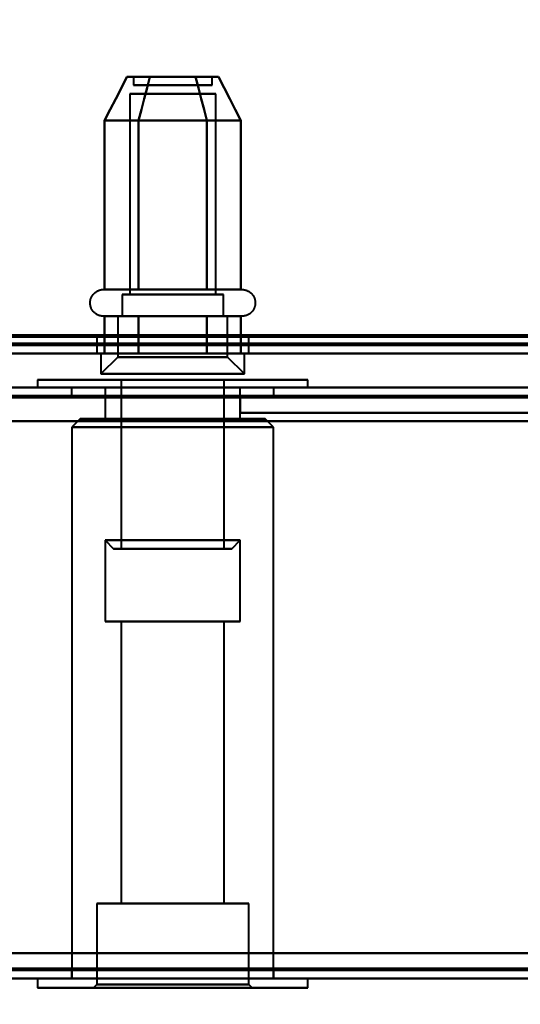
# Model space of a CAD drawing. Header units: millimetres. Extents: x -696 to 695, y -1041 to 611.
# Tile 44 of 90: x 71 to 101, y -289 to -230. Entities that reach past the tile are written whole.
import ezdxf

# ---------------------------------------------------------------- set-up
doc = ezdxf.new("R2010")
doc.units = ezdxf.units.MM
doc.layers.add('A-GENM', color=13, linetype='Continuous', lineweight=40)
doc.layers.add('G-IMPT', color=8, linetype='Continuous', lineweight=40)

# ---------------------------------------------------------------- blocks, each defined once
blk = doc.blocks.new('NEXA 400 CALQUES_dwg-748074-Niveau de réf_')
at = {"layer": 'G-IMPT'}
for p, q in [((77.67, -233.611), (77.67, -234.111)), ((82.124, -233.611), (77.67, -233.611)), ((77.67, -233.611), (82.124, -233.611)), ((82.33, -233.611), (77.876, -233.611)), ((77.876, -233.611), (82.33, -233.611)), ((82.33, -234.111), (82.33, -233.611)), ((82.124, -234.111), (77.67, -234.111)), ((77.67, -234.111), (82.124, -234.111)), ((82.33, -234.111), (77.876, -234.111)), ((77.876, -234.111), (82.33, -234.111)), ((77.452, -234.611), (77.452, -246.5)), ((77.452, -234.611), (81.274, -234.611)), ((81.274, -234.611), (77.452, -234.611)), ((78.726, -234.611), (82.548, -234.611)), ((82.548, -234.611), (78.726, -234.611)), ((82.548, -246.5), (82.548, -234.611)), ((75.9, -246.204), (77.95, -246.204)), ((76.449, -246.204), (82.05, -246.204)), ((77, -246.5), (77, -247.785)), ((77, -246.5), (81.5, -246.5)), ((78.5, -246.5), (77, -246.5)), ((83, -246.5), (77.402, -246.5)), ((77.452, -246.5), (81.274, -246.5)), ((81.274, -246.5), (77.452, -246.5)), ((77.95, -246.204), (84.1, -246.204)), ((78.5, -246.5), (83, -246.5)), ((82.598, -246.5), (78.5, -246.5)), ((78.726, -246.5), (82.548, -246.5)), ((82.548, -246.5), (78.726, -246.5)), ((83, -247.785), (83, -246.5)), ((77.95, -247.785), (75.9, -247.785)), ((82.05, -247.785), (76.449, -247.785)), ((76.75, -247.785), (76.75, -250.2)), ((76.75, -247.785), (82.815, -247.785)), ((78.375, -247.785), (76.75, -247.785)), ((77, -247.785), (82.598, -247.785)), ((82.598, -247.785), (77, -247.785)), ((77.185, -247.785), (83.25, -247.785)), ((81.625, -247.785), (77.185, -247.785)), ((77.402, -247.785), (83, -247.785)), ((83, -247.785), (77.402, -247.785)), ((84.1, -247.785), (77.95, -247.785)), ((83.25, -247.785), (78.375, -247.785)), ((83.25, -250.2), (83.25, -247.785)), ((75.5, -249), (75.5, -249.5)), ((75.5, -249), (75.5, -250)), ((75.5, -249), (80, -249)), ((80, -249), (75.5, -249)), ((80, -249), (75.5, -249)), ((75.5, -249), (80, -249)), ((76.75, -249), (76.75, -250.2)), ((76.75, -249), (83.25, -249)), ((76.75, -249), (83.25, -249)), ((83.25, -249), (76.75, -249)), ((83.25, -249), (76.75, -249)), ((80, -249), (84.5, -249)), ((84.5, -249), (80, -249)), ((84.5, -249), (80, -249)), ((80, -249), (84.5, -249)), ((83.25, -250.2), (83.25, -249)), ((84.5, -249.5), (84.5, -249)), ((84.5, -250), (84.5, -249)), ((-534.4, -250), (534.4, -250)), ((-498.9, -249.5), (498.9, -249.5)), ((80, -249.5), (75.5, -249.5)), ((75.5, -249.5), (80, -249.5)), ((75.5, -250), (80, -250)), ((75.5, -250), (80, -250)), ((84.5, -250), (75.5, -250)), ((84.5, -250), (75.5, -250)), ((75.75, -250), (75.75, -251.2)), ((75.75, -250), (75.75, -251.2)), ((75.75, -250), (84.25, -250)), ((75.75, -250), (84.25, -250)), ((84.25, -250), (75.75, -250)), ((84.25, -250), (75.75, -250)), ((75.75, -250), (82.125, -250)), ((80, -250), (75.75, -250)), ((77.875, -250), (80, -250)), ((84.5, -249.5), (80, -249.5)), ((80, -249.5), (84.5, -249.5)), ((80, -250), (84.25, -250)), ((84.25, -250), (80, -250)), ((80, -250), (84.5, -250)), ((84.25, -251.2), (84.25, -250)), ((84.25, -251.2), (84.25, -250)), ((76.75, -250.2), (75.75, -251.2)), ((76.75, -250.2), (75.75, -251.2)), ((76.75, -250.2), (83.25, -250.2)), ((76.75, -250.2), (83.25, -250.2)), ((83.25, -250.2), (76.75, -250.2)), ((83.25, -250.2), (76.75, -250.2)), ((76.75, -250.2), (81.625, -250.2)), ((81.625, -250.2), (76.75, -250.2)), ((78.375, -250.2), (83.25, -250.2)), ((83.25, -250.2), (78.375, -250.2)), ((84.25, -251.2), (83.25, -250.2)), ((84.25, -251.2), (83.25, -250.2)), ((75.75, -251.2), (84.25, -251.2)), ((75.75, -251.2), (84.25, -251.2)), ((84.25, -251.2), (75.75, -251.2)), ((84.25, -251.2), (75.75, -251.2)), ((75.75, -251.2), (82.125, -251.2)), ((82.125, -251.2), (75.75, -251.2)), ((77.875, -251.2), (84.25, -251.2)), ((84.25, -251.2), (77.875, -251.2)), ((72, -251.55), (72, -252)), ((72, -251.55), (72, -252)), ((88, -251.55), (72, -251.55)), ((88, -251.55), (72, -251.55)), ((72, -251.55), (80, -251.55)), ((88, -251.55), (72, -251.55)), ((88, -251.55), (72, -251.55)), ((72, -251.55), (80, -251.55)), ((76.95, -251.55), (76.95, -252)), ((76.95, -251.55), (76.95, -261.55)), ((76.95, -251.55), (82.95, -251.55)), ((80.775, -251.55), (76.95, -251.55)), ((80.775, -251.55), (76.95, -251.55)), ((76.95, -251.55), (82.95, -251.55)), ((77.05, -251.55), (83.05, -251.55)), ((77.05, -251.55), (83.05, -251.55)), ((82.95, -251.55), (79.225, -251.55)), ((82.95, -251.55), (79.225, -251.55)), ((80, -251.55), (88, -251.55)), ((80, -251.55), (88, -251.55)), ((80, -251.55), (88, -251.55)), ((80, -251.55), (88, -251.55)), ((83.05, -251.55), (80.775, -251.55)), ((83.05, -251.55), (80.775, -251.55)), ((83.05, -252), (83.05, -251.55)), ((83.05, -261.55), (83.05, -251.55)), ((88, -252), (88, -251.55)), ((88, -252), (88, -251.55)), ((533.9, -252), (-217.9, -252)), ((72, -252), (88, -252)), ((72, -252), (88, -252)), ((72, -252), (88, -252)), ((72, -252), (88, -252)), ((80, -252), (72, -252)), ((80, -252), (72, -252)), ((74, -252), (74, -252.5)), ((86, -252), (74, -252)), ((86, -252), (74, -252)), ((74, -252), (86, -252)), ((74, -252), (86, -252)), ((76, -252), (76, -253.85)), ((76, -252), (81.016, -252)), ((81.016, -252), (76, -252)), ((76.95, -252), (80.775, -252)), ((76.95, -252), (79.225, -252)), ((83.05, -252), (76.95, -252)), ((83.05, -252), (76.95, -252)), ((78.984, -252), (84, -252)), ((84, -252), (78.984, -252)), ((79.225, -252), (83.05, -252)), ((88, -252), (80, -252)), ((88, -252), (80, -252)), ((88, -252), (80, -252)), ((88, -252), (80, -252)), ((84, -253.85), (84, -252)), ((86, -252.5), (86, -252)), ((74, -252.5), (86, -252.5)), ((74, -252.5), (86, -252.5)), ((86, -252.5), (74, -252.5)), ((86, -252.5), (74, -252.5)), ((76, -252.5), (76, -253.85)), ((84, -252.5), (76, -252.5)), ((84, -252.5), (76, -252.5)), ((76, -252.5), (81.016, -252.5)), ((76, -252.5), (78.984, -252.5)), ((76.95, -252.5), (76.95, -261.55)), ((76.95, -252.5), (83.05, -252.5)), ((76.95, -252.5), (83.05, -252.5)), ((79.225, -252.5), (76.95, -252.5)), ((80.775, -252.5), (76.95, -252.5)), ((78.984, -252.5), (84, -252.5)), ((83.05, -252.5), (79.225, -252.5)), ((83.05, -261.55), (83.05, -252.5)), ((84, -253.85), (84, -252.5)), ((74.525, -253.85), (74.025, -254.35)), ((74.525, -253.85), (74.025, -254.35)), ((74.525, -253.85), (80, -253.85)), ((80, -253.85), (74.525, -253.85)), ((74.525, -253.85), (80, -253.85)), ((80, -253.85), (74.525, -253.85)), ((76, -253.85), (80, -253.85)), ((80, -253.85), (76, -253.85)), ((76, -253.85), (80, -253.85)), ((80, -253.85), (76, -253.85)), ((84, -253.85), (78.984, -253.85)), ((84, -253.85), (78.984, -253.85)), ((80, -253.85), (85.475, -253.85)), ((85.475, -253.85), (80, -253.85)), ((80, -253.85), (84, -253.85)), ((81.016, -253.85), (80, -253.85)), ((80, -253.85), (85.475, -253.85)), ((85.475, -253.85), (80, -253.85)), ((80, -253.85), (84, -253.85)), ((81.016, -253.85), (80, -253.85)), ((85.975, -254.35), (85.475, -253.85)), ((85.975, -254.35), (85.475, -253.85)), ((74.025, -254.35), (74.025, -287)), ((74.025, -254.35), (74.025, -287)), ((80, -254.35), (74.025, -254.35)), ((74.025, -254.35), (80, -254.35)), ((80, -254.35), (74.025, -254.35)), ((74.025, -254.35), (80, -254.35)), ((85.975, -254.35), (80, -254.35)), ((80, -254.35), (85.975, -254.35)), ((85.975, -254.35), (80, -254.35)), ((80, -254.35), (85.975, -254.35)), ((85.975, -287), (85.975, -254.35)), ((85.975, -287), (85.975, -254.35)), ((76, -261.05), (76, -265.85)), ((76, -261.05), (76.5, -261.55)), ((76, -261.05), (76, -265.85)), ((76, -261.05), (76.5, -261.55)), ((78.984, -261.05), (76, -261.05)), ((81.016, -261.05), (76, -261.05)), ((76, -261.05), (81.016, -261.05)), ((76, -261.05), (78.984, -261.05)), ((78.984, -261.05), (76, -261.05)), ((81.016, -261.05), (76, -261.05)), ((76, -261.05), (81.016, -261.05)), ((76, -261.05), (78.984, -261.05)), ((84, -261.05), (78.984, -261.05)), ((78.984, -261.05), (84, -261.05)), ((84, -261.05), (78.984, -261.05)), ((78.984, -261.05), (84, -261.05)), ((83.5, -261.55), (84, -261.05)), ((83.5, -261.55), (84, -261.05)), ((84, -265.85), (84, -261.05)), ((84, -265.85), (84, -261.05)), ((80.889, -261.55), (76.5, -261.55)), ((76.5, -261.55), (80.889, -261.55)), ((80.889, -261.55), (76.5, -261.55)), ((76.5, -261.55), (80.889, -261.55)), ((82.95, -261.55), (76.95, -261.55)), ((76.95, -261.55), (80.775, -261.55)), ((82.95, -261.55), (76.95, -261.55)), ((76.95, -261.55), (80.775, -261.55)), ((83.05, -261.55), (77.05, -261.55)), ((83.05, -261.55), (77.05, -261.55)), ((83.5, -261.55), (79.111, -261.55)), ((79.111, -261.55), (83.5, -261.55)), ((83.5, -261.55), (79.111, -261.55)), ((79.111, -261.55), (83.5, -261.55)), ((79.225, -261.55), (82.95, -261.55)), ((79.225, -261.55), (82.95, -261.55)), ((80.775, -261.55), (83.05, -261.55)), ((80.775, -261.55), (83.05, -261.55)), ((80, -265.85), (76, -265.85)), ((76, -265.85), (81.016, -265.85)), ((80, -265.85), (76, -265.85)), ((76, -265.85), (81.016, -265.85)), ((76.95, -265.85), (76.95, -282.55)), ((76.95, -265.85), (76.95, -282.55)), ((80.775, -265.85), (76.95, -265.85)), ((76.95, -265.85), (80, -265.85)), ((76.95, -265.85), (80, -265.85)), ((80.775, -265.85), (76.95, -265.85)), ((78.984, -265.85), (80, -265.85)), ((78.984, -265.85), (80, -265.85)), ((80, -265.85), (79.225, -265.85)), ((80, -265.85), (79.225, -265.85)), ((83.05, -265.85), (80, -265.85)), ((84, -265.85), (80, -265.85)), ((80, -265.85), (83.05, -265.85)), ((80, -265.85), (84, -265.85)), ((84, -265.85), (80, -265.85)), ((80, -265.85), (83.05, -265.85)), ((80, -265.85), (84, -265.85)), ((83.05, -265.85), (80, -265.85)), ((83.05, -282.55), (83.05, -265.85)), ((83.05, -282.55), (83.05, -265.85)), ((75.5, -282.55), (75.5, -287.35)), ((75.5, -282.55), (75.5, -287.35)), ((75.5, -282.55), (84.5, -282.55)), ((75.5, -282.55), (84.5, -282.55)), ((80, -282.55), (75.5, -282.55)), ((75.5, -282.55), (84.5, -282.55)), ((75.5, -282.55), (84.5, -282.55)), ((80, -282.55), (75.5, -282.55)), ((76.95, -282.55), (80, -282.55)), ((80, -282.55), (76.95, -282.55)), ((76.95, -282.55), (80, -282.55)), ((80, -282.55), (76.95, -282.55)), ((79.225, -282.55), (83.05, -282.55)), ((79.225, -282.55), (83.05, -282.55)), ((80, -282.55), (80.775, -282.55)), ((83.05, -282.55), (80, -282.55)), ((84.5, -282.55), (80, -282.55)), ((84.5, -282.55), (80, -282.55)), ((80, -282.55), (80.775, -282.55)), ((83.05, -282.55), (80, -282.55)), ((84.5, -282.55), (80, -282.55)), ((84.5, -282.55), (80, -282.55)), ((84.5, -287.35), (84.5, -282.55)), ((84.5, -287.35), (84.5, -282.55)), ((74, -286.5), (74, -287)), ((74, -286.5), (74, -287)), ((74, -286.5), (86, -286.5)), ((74, -286.5), (86, -286.5)), ((74, -286.5), (86, -286.5)), ((74, -286.5), (86, -286.5)), ((86, -286.5), (74, -286.5)), ((86, -286.5), (74, -286.5)), ((86, -286.5), (74, -286.5)), ((86, -286.5), (74, -286.5)), ((86, -287), (86, -286.5)), ((86, -287), (86, -286.5)), ((-218.4, -287), (534.4, -287)), ((72, -287), (72, -287.55)), ((72, -287), (72, -287.55)), ((88, -287), (72, -287)), ((88, -287), (72, -287)), ((88, -287), (72, -287)), ((88, -287), (72, -287)), ((72, -287), (80, -287)), ((72, -287), (80, -287)), ((74, -287), (86, -287)), ((74, -287), (86, -287)), ((74, -287), (86, -287)), ((74, -287), (86, -287)), ((80, -287), (74.025, -287)), ((80, -287), (74.025, -287)), ((75.5, -287.35), (75.3, -287.55)), ((75.5, -287.35), (75.3, -287.55)), ((75.5, -287.35), (80, -287.35)), ((80, -287.35), (75.5, -287.35)), ((75.5, -287.35), (80, -287.35)), ((80, -287.35), (75.5, -287.35)), ((85.975, -287), (80, -287)), ((80, -287), (88, -287)), ((80, -287), (88, -287)), ((85.975, -287), (80, -287)), ((80, -287), (88, -287)), ((80, -287), (88, -287)), ((80, -287.35), (84.5, -287.35)), ((84.5, -287.35), (80, -287.35)), ((80, -287.35), (84.5, -287.35)), ((84.5, -287.35), (80, -287.35)), ((84.7, -287.55), (84.5, -287.35)), ((84.7, -287.55), (84.5, -287.35)), ((88, -287.55), (88, -287)), ((88, -287.55), (88, -287)), ((72, -287.55), (88, -287.55)), ((72, -287.55), (88, -287.55)), ((80, -287.55), (72, -287.55)), ((72, -287.55), (88, -287.55)), ((72, -287.55), (88, -287.55)), ((80, -287.55), (72, -287.55)), ((75.3, -287.55), (80, -287.55)), ((80, -287.55), (75.3, -287.55)), ((75.3, -287.55), (80, -287.55)), ((80, -287.55), (75.3, -287.55)), ((80, -287.55), (84.7, -287.55)), ((84.7, -287.55), (80, -287.55)), ((88, -287.55), (80, -287.55)), ((88, -287.55), (80, -287.55)), ((80, -287.55), (84.7, -287.55)), ((84.7, -287.55), (80, -287.55)), ((88, -287.55), (80, -287.55)), ((88, -287.55), (80, -287.55))]:
    blk.add_line(p, q, dxfattribs=at)
at = {"layer": 'G-IMPT', "flags": 128}
for points in [[(75.959, -236.204), (76.292, -235.556), (76.625, -234.908), (76.958, -234.259), (77.291, -233.611)], [(77.291, -233.611), (76.958, -234.259), (76.625, -234.908), (76.292, -235.556), (75.959, -236.204)], [(77.979, -236.204), (78.146, -235.556), (78.312, -234.908), (78.479, -234.259), (78.645, -233.611)], [(78.645, -233.611), (78.479, -234.259), (78.312, -234.908), (78.146, -235.556), (77.979, -236.204)], [(77.979, -236.204), (78.146, -235.556), (78.312, -234.908), (78.479, -234.259), (78.645, -233.611)], [(78.645, -233.611), (78.479, -234.259), (78.312, -234.908), (78.146, -235.556), (77.979, -236.204)], [(81.355, -233.611), (81.521, -234.259), (81.688, -234.908), (81.854, -235.556), (82.021, -236.204)], [(82.021, -236.204), (81.854, -235.556), (81.688, -234.908), (81.521, -234.259), (81.355, -233.611)], [(81.355, -233.611), (81.521, -234.259), (81.688, -234.908), (81.854, -235.556), (82.021, -236.204)], [(82.021, -236.204), (81.854, -235.556), (81.688, -234.908), (81.521, -234.259), (81.355, -233.611)], [(84.041, -236.204), (83.708, -235.556), (83.375, -234.908), (83.042, -234.259), (82.709, -233.611)], [(82.709, -233.611), (83.042, -234.259), (83.375, -234.908), (83.708, -235.556), (84.041, -236.204)], [(77.979, -236.204), (77.474, -236.204), (76.969, -236.204), (76.464, -236.204), (75.959, -236.204)], [(75.959, -236.204), (76.464, -236.204), (76.969, -236.204), (77.474, -236.204), (77.979, -236.204)], [(75.959, -236.204), (76.464, -236.204), (76.969, -236.204), (77.474, -236.204), (77.979, -236.204)], [(75.959, -246.204), (75.959, -243.704), (75.959, -241.204), (75.959, -238.704), (75.959, -236.204)], [(77.979, -236.204), (77.474, -236.204), (76.969, -236.204), (76.464, -236.204), (75.959, -236.204)], [(75.959, -236.204), (75.959, -238.704), (75.959, -241.204), (75.959, -243.704), (75.959, -246.204)], [(82.021, -236.204), (81.01, -236.204), (80, -236.204), (78.99, -236.204), (77.979, -236.204)], [(77.979, -236.204), (78.99, -236.204), (80, -236.204), (81.01, -236.204), (82.021, -236.204)], [(77.979, -236.204), (78.99, -236.204), (80, -236.204), (81.01, -236.204), (82.021, -236.204)], [(77.979, -246.204), (77.979, -243.704), (77.979, -241.204), (77.979, -238.704), (77.979, -236.204)], [(77.979, -236.204), (77.979, -238.704), (77.979, -241.204), (77.979, -243.704), (77.979, -246.204)], [(77.979, -246.204), (77.979, -243.704), (77.979, -241.204), (77.979, -238.704), (77.979, -236.204)], [(82.021, -236.204), (81.01, -236.204), (80, -236.204), (78.99, -236.204), (77.979, -236.204)], [(77.979, -236.204), (77.979, -238.704), (77.979, -241.204), (77.979, -243.704), (77.979, -246.204)], [(82.021, -236.204), (82.526, -236.204), (83.031, -236.204), (83.536, -236.204), (84.041, -236.204)], [(84.041, -236.204), (83.536, -236.204), (83.031, -236.204), (82.526, -236.204), (82.021, -236.204)], [(82.021, -236.204), (82.021, -238.704), (82.021, -241.204), (82.021, -243.704), (82.021, -246.204)], [(82.021, -246.204), (82.021, -243.704), (82.021, -241.204), (82.021, -238.704), (82.021, -236.204)], [(84.041, -236.204), (83.536, -236.204), (83.031, -236.204), (82.526, -236.204), (82.021, -236.204)], [(82.021, -236.204), (82.021, -238.704), (82.021, -241.204), (82.021, -243.704), (82.021, -246.204)], [(82.021, -236.204), (82.526, -236.204), (83.031, -236.204), (83.536, -236.204), (84.041, -236.204)], [(82.021, -246.204), (82.021, -243.704), (82.021, -241.204), (82.021, -238.704), (82.021, -236.204)], [(84.041, -246.204), (84.041, -243.704), (84.041, -241.204), (84.041, -238.704), (84.041, -236.204)], [(84.041, -236.204), (84.041, -238.704), (84.041, -241.204), (84.041, -243.704), (84.041, -246.204)], [(75.9, -247.785), (75.868, -247.785), (75.837, -247.783), (75.805, -247.779), (75.774, -247.775), (75.743, -247.769), (75.712, -247.762), (75.682, -247.754), (75.651, -247.745), (75.622, -247.734), (75.592, -247.723), (75.563, -247.71), (75.535, -247.696), (75.507, -247.681), (75.48, -247.664), (75.454, -247.647), (75.428, -247.629), (75.403, -247.609), (75.379, -247.589), (75.355, -247.568), (75.333, -247.545), (75.311, -247.522), (75.291, -247.498), (75.271, -247.474), (75.252, -247.448), (75.235, -247.422), (75.218, -247.395), (75.203, -247.367), (75.189, -247.339), (75.175, -247.31), (75.163, -247.281), (75.152, -247.251), (75.143, -247.221), (75.134, -247.191), (75.127, -247.16), (75.121, -247.129), (75.116, -247.098), (75.113, -247.066), (75.111, -247.035), (75.11, -247.003), (75.11, -246.972), (75.111, -246.94), (75.114, -246.909), (75.118, -246.877), (75.124, -246.846), (75.13, -246.815), (75.138, -246.784), (75.147, -246.754), (75.157, -246.724), (75.169, -246.695), (75.181, -246.666), (75.195, -246.637), (75.21, -246.609), (75.226, -246.582), (75.243, -246.555), (75.261, -246.53), (75.28, -246.504), (75.3, -246.48), (75.321, -246.456), (75.343, -246.434), (75.366, -246.412), (75.39, -246.391), (75.414, -246.371), (75.44, -246.352), (75.466, -246.334), (75.493, -246.317), (75.52, -246.302), (75.548, -246.287), (75.577, -246.273), (75.606, -246.261), (75.635, -246.25), (75.665, -246.24), (75.696, -246.231), (75.726, -246.224), (75.757, -246.217), (75.788, -246.212), (75.82, -246.208), (75.851, -246.206), (75.883, -246.204), (75.9, -246.204)], [(75.9, -246.204), (75.903, -246.204), (75.913, -246.204), (75.929, -246.204), (75.952, -246.204), (75.982, -246.204), (76.018, -246.204), (76.06, -246.204), (76.108, -246.204), (76.163, -246.204), (76.224, -246.204), (76.291, -246.204), (76.363, -246.204), (76.442, -246.204), (76.526, -246.204), (76.616, -246.204), (76.711, -246.204), (76.812, -246.204), (76.918, -246.204), (77.028, -246.204), (77.144, -246.204), (77.263, -246.204), (77.388, -246.204), (77.516, -246.204), (77.649, -246.204), (77.785, -246.204), (77.924, -246.204), (77.95, -246.204)], [(82.05, -246.204), (81.906, -246.204), (81.76, -246.204), (81.61, -246.204), (81.458, -246.204), (81.304, -246.204), (81.147, -246.204), (80.989, -246.204), (80.829, -246.204), (80.668, -246.204), (80.505, -246.204), (80.342, -246.204), (80.179, -246.204), (80.015, -246.204), (79.851, -246.204), (79.687, -246.204), (79.524, -246.204), (79.361, -246.204), (79.2, -246.204), (79.04, -246.204), (78.881, -246.204), (78.724, -246.204), (78.569, -246.204), (78.417, -246.204), (78.267, -246.204), (78.12, -246.204), (77.976, -246.204), (77.835, -246.204), (77.697, -246.204), (77.563, -246.204), (77.433, -246.204), (77.308, -246.204), (77.186, -246.204), (77.069, -246.204), (76.957, -246.204), (76.849, -246.204), (76.747, -246.204), (76.65, -246.204), (76.558, -246.204), (76.472, -246.204), (76.391, -246.204), (76.316, -246.204), (76.247, -246.204), (76.184, -246.204), (76.127, -246.204), (76.076, -246.204), (76.032, -246.204), (75.994, -246.204), (75.962, -246.204), (75.937, -246.204), (75.918, -246.204), (75.906, -246.204), (75.9, -246.204), (75.9, -246.204)], [(77.979, -246.204), (77.474, -246.204), (76.969, -246.204), (76.464, -246.204), (75.959, -246.204)], [(75.959, -246.204), (76.464, -246.204), (76.969, -246.204), (77.474, -246.204), (77.979, -246.204)], [(77.95, -246.204), (78.094, -246.204), (78.24, -246.204), (78.39, -246.204), (78.542, -246.204), (78.696, -246.204), (78.853, -246.204), (79.011, -246.204), (79.171, -246.204), (79.332, -246.204), (79.495, -246.204), (79.658, -246.204), (79.821, -246.204), (79.985, -246.204), (80.149, -246.204), (80.313, -246.204), (80.476, -246.204), (80.639, -246.204), (80.8, -246.204), (80.96, -246.204), (81.119, -246.204), (81.276, -246.204), (81.431, -246.204), (81.583, -246.204), (81.733, -246.204), (81.88, -246.204), (82.024, -246.204), (82.165, -246.204), (82.303, -246.204), (82.437, -246.204), (82.567, -246.204), (82.692, -246.204), (82.814, -246.204), (82.931, -246.204), (83.043, -246.204), (83.151, -246.204), (83.253, -246.204), (83.35, -246.204), (83.442, -246.204), (83.528, -246.204), (83.609, -246.204), (83.684, -246.204), (83.753, -246.204), (83.816, -246.204), (83.873, -246.204), (83.924, -246.204), (83.968, -246.204), (84.006, -246.204), (84.038, -246.204), (84.063, -246.204), (84.082, -246.204), (84.094, -246.204), (84.1, -246.204), (84.1, -246.204)], [(82.021, -246.204), (81.01, -246.204), (80, -246.204), (78.99, -246.204), (77.979, -246.204)], [(77.979, -246.204), (78.99, -246.204), (80, -246.204), (81.01, -246.204), (82.021, -246.204)], [(82.021, -246.204), (82.526, -246.204), (83.031, -246.204), (83.536, -246.204), (84.041, -246.204)], [(84.041, -246.204), (83.536, -246.204), (83.031, -246.204), (82.526, -246.204), (82.021, -246.204)], [(84.1, -246.204), (84.097, -246.204), (84.087, -246.204), (84.071, -246.204), (84.048, -246.204), (84.018, -246.204), (83.982, -246.204), (83.94, -246.204), (83.892, -246.204), (83.837, -246.204), (83.776, -246.204), (83.709, -246.204), (83.637, -246.204), (83.558, -246.204), (83.474, -246.204), (83.384, -246.204), (83.289, -246.204), (83.188, -246.204), (83.082, -246.204), (82.972, -246.204), (82.856, -246.204), (82.737, -246.204), (82.612, -246.204), (82.484, -246.204), (82.351, -246.204), (82.215, -246.204), (82.076, -246.204), (82.05, -246.204)], [(84.1, -246.204), (84.132, -246.205), (84.163, -246.207), (84.195, -246.21), (84.226, -246.214), (84.257, -246.22), (84.288, -246.227), (84.318, -246.235), (84.349, -246.244), (84.378, -246.255), (84.408, -246.267), (84.437, -246.28), (84.465, -246.294), (84.493, -246.309), (84.52, -246.325), (84.546, -246.342), (84.572, -246.361), (84.597, -246.38), (84.621, -246.4), (84.645, -246.422), (84.667, -246.444), (84.689, -246.467), (84.709, -246.491), (84.729, -246.516), (84.748, -246.541), (84.765, -246.568), (84.782, -246.595), (84.797, -246.622), (84.811, -246.65), (84.825, -246.679), (84.837, -246.708), (84.848, -246.738), (84.857, -246.768), (84.866, -246.799), (84.873, -246.829), (84.879, -246.86), (84.884, -246.892), (84.887, -246.923), (84.889, -246.955), (84.89, -246.986), (84.89, -247.018), (84.889, -247.049), (84.886, -247.081), (84.882, -247.112), (84.876, -247.143), (84.87, -247.174), (84.862, -247.205), (84.853, -247.235), (84.843, -247.265), (84.831, -247.295), (84.819, -247.324), (84.805, -247.352), (84.79, -247.38), (84.774, -247.407), (84.757, -247.434), (84.739, -247.46), (84.72, -247.485), (84.7, -247.509), (84.679, -247.533), (84.657, -247.556), (84.634, -247.578), (84.61, -247.598), (84.586, -247.618), (84.56, -247.637), (84.534, -247.655), (84.507, -247.672), (84.48, -247.688), (84.452, -247.702), (84.423, -247.716), (84.394, -247.728), (84.365, -247.739), (84.335, -247.749), (84.304, -247.758), (84.274, -247.766), (84.243, -247.772), (84.212, -247.777), (84.18, -247.781), (84.149, -247.784), (84.117, -247.785), (84.1, -247.785)], [(75.9, -247.785), (75.903, -247.785), (75.913, -247.785), (75.929, -247.785), (75.952, -247.785), (75.982, -247.785), (76.018, -247.785), (76.06, -247.785), (76.108, -247.785), (76.163, -247.785), (76.224, -247.785), (76.291, -247.785), (76.363, -247.785), (76.442, -247.785), (76.526, -247.785), (76.616, -247.785), (76.711, -247.785), (76.812, -247.785), (76.918, -247.785), (77.028, -247.785), (77.144, -247.785), (77.263, -247.785), (77.388, -247.785), (77.516, -247.785), (77.649, -247.785), (77.785, -247.785), (77.924, -247.785), (78.068, -247.785), (78.214, -247.785), (78.363, -247.785), (78.514, -247.785), (78.668, -247.785), (78.824, -247.785), (78.982, -247.785), (79.142, -247.785), (79.303, -247.785), (79.465, -247.785), (79.628, -247.785), (79.792, -247.785), (79.956, -247.785), (80.12, -247.785), (80.284, -247.785), (80.447, -247.785), (80.609, -247.785), (80.771, -247.785), (80.932, -247.785), (81.09, -247.785), (81.248, -247.785), (81.403, -247.785), (81.556, -247.785), (81.706, -247.785), (81.854, -247.785), (81.999, -247.785), (82.05, -247.785)], [(77.95, -247.785), (77.81, -247.785), (77.673, -247.785), (77.54, -247.785), (77.41, -247.785), (77.285, -247.785), (77.165, -247.785), (77.049, -247.785), (76.937, -247.785), (76.831, -247.785), (76.729, -247.785), (76.633, -247.785), (76.542, -247.785), (76.457, -247.785), (76.377, -247.785), (76.303, -247.785), (76.235, -247.785), (76.173, -247.785), (76.118, -247.785), (76.068, -247.785), (76.025, -247.785), (75.988, -247.785), (75.957, -247.785), (75.933, -247.785), (75.916, -247.785), (75.905, -247.785), (75.9, -247.785)], [(75.959, -249.5), (75.959, -249.071), (75.959, -248.643), (75.959, -248.214), (75.959, -247.785)], [(75.959, -247.785), (76.464, -247.785), (76.969, -247.785), (77.474, -247.785), (77.979, -247.785)], [(77.979, -247.785), (77.474, -247.785), (76.969, -247.785), (76.464, -247.785), (75.959, -247.785)], [(75.959, -247.785), (75.959, -248.214), (75.959, -248.643), (75.959, -249.071), (75.959, -249.5)], [(84.1, -247.785), (84.097, -247.785), (84.087, -247.785), (84.071, -247.785), (84.048, -247.785), (84.018, -247.785), (83.982, -247.785), (83.94, -247.785), (83.892, -247.785), (83.837, -247.785), (83.776, -247.785), (83.709, -247.785), (83.637, -247.785), (83.558, -247.785), (83.474, -247.785), (83.384, -247.785), (83.289, -247.785), (83.188, -247.785), (83.082, -247.785), (82.972, -247.785), (82.856, -247.785), (82.737, -247.785), (82.612, -247.785), (82.484, -247.785), (82.351, -247.785), (82.215, -247.785), (82.076, -247.785), (81.932, -247.785), (81.786, -247.785), (81.637, -247.785), (81.486, -247.785), (81.332, -247.785), (81.176, -247.785), (81.018, -247.785), (80.858, -247.785), (80.697, -247.785), (80.535, -247.785), (80.372, -247.785), (80.208, -247.785), (80.044, -247.785), (79.88, -247.785), (79.716, -247.785), (79.553, -247.785), (79.391, -247.785), (79.229, -247.785), (79.068, -247.785), (78.91, -247.785), (78.752, -247.785), (78.597, -247.785), (78.444, -247.785), (78.294, -247.785), (78.146, -247.785), (78.001, -247.785), (77.95, -247.785)], [(77.979, -249.5), (77.979, -249.071), (77.979, -248.643), (77.979, -248.214), (77.979, -247.785)], [(77.979, -247.785), (78.99, -247.785), (80, -247.785), (81.01, -247.785), (82.021, -247.785)], [(77.979, -247.785), (77.979, -248.214), (77.979, -248.643), (77.979, -249.071), (77.979, -249.5)], [(77.979, -249.5), (77.979, -249.071), (77.979, -248.643), (77.979, -248.214), (77.979, -247.785)], [(82.021, -247.785), (81.01, -247.785), (80, -247.785), (78.99, -247.785), (77.979, -247.785)], [(77.979, -247.785), (77.979, -248.214), (77.979, -248.643), (77.979, -249.071), (77.979, -249.5)], [(82.021, -249.5), (82.021, -249.071), (82.021, -248.643), (82.021, -248.214), (82.021, -247.785)], [(82.021, -247.785), (82.526, -247.785), (83.031, -247.785), (83.536, -247.785), (84.041, -247.785)], [(82.021, -247.785), (82.021, -248.214), (82.021, -248.643), (82.021, -249.071), (82.021, -249.5)], [(82.021, -249.5), (82.021, -249.071), (82.021, -248.643), (82.021, -248.214), (82.021, -247.785)], [(84.041, -247.785), (83.536, -247.785), (83.031, -247.785), (82.526, -247.785), (82.021, -247.785)], [(82.021, -247.785), (82.021, -248.214), (82.021, -248.643), (82.021, -249.071), (82.021, -249.5)], [(82.05, -247.785), (82.19, -247.785), (82.327, -247.785), (82.46, -247.785), (82.59, -247.785), (82.715, -247.785), (82.835, -247.785), (82.951, -247.785), (83.063, -247.785), (83.169, -247.785), (83.271, -247.785), (83.367, -247.785), (83.458, -247.785), (83.543, -247.785), (83.623, -247.785), (83.697, -247.785), (83.765, -247.785), (83.827, -247.785), (83.882, -247.785), (83.932, -247.785), (83.975, -247.785), (84.012, -247.785), (84.043, -247.785), (84.067, -247.785), (84.084, -247.785), (84.095, -247.785), (84.1, -247.785)], [(84.041, -247.785), (84.041, -248.214), (84.041, -248.643), (84.041, -249.071), (84.041, -249.5)], [(84.041, -249.5), (84.041, -249.071), (84.041, -248.643), (84.041, -248.214), (84.041, -247.785)], [(-534.4, -249.4), (-267.2, -249.4), (0, -249.4), (267.2, -249.4), (534.4, -249.4)], [(534.4, -249.4), (267.2, -249.4), (0, -249.4), (-267.2, -249.4), (-534.4, -249.4)], [(534.4, -249.4), (267.2, -249.4), (0, -249.4), (-267.2, -249.4), (-534.4, -249.4)], [(-533.9, -248.9), (-266.95, -248.9), (0, -248.9), (266.95, -248.9), (533.9, -248.9)], [(533.9, -249), (266.95, -249), (0, -249), (-266.95, -249), (-533.9, -249)], [(533.9, -249), (266.95, -249), (0, -249), (-266.95, -249), (-533.9, -249)], [(-533.9, -249), (-266.95, -249), (0, -249), (266.95, -249), (533.9, -249)], [(502, -248.9), (251, -248.9), (0, -248.9), (-251, -248.9), (-502, -248.9)], [(-502, -248.9), (-251, -248.9), (0, -248.9), (251, -248.9), (502, -248.9)], [(-499.4, -249.4), (-249.7, -249.4), (0, -249.4), (249.7, -249.4), (499.4, -249.4)], [(-499, -249), (-249.5, -249), (0, -249), (249.5, -249), (499, -249)], [(499, -249), (249.5, -249), (0, -249), (-249.5, -249), (-499, -249)], [(498.9, -248.9), (249.45, -248.9), (0, -248.9), (-249.45, -248.9), (-498.9, -248.9)], [(-498.9, -248.9), (-249.45, -248.9), (0, -248.9), (249.45, -248.9), (498.9, -248.9)], [(498.9, -249), (249.45, -249), (0, -249), (-249.45, -249), (-498.9, -249)], [(-498.9, -249), (-249.45, -249), (0, -249), (249.45, -249), (498.9, -249)], [(355.201, -249.4), (177.601, -249.4), (0, -249.4), (-177.601, -249.4), (-355.201, -249.4)], [(-355.201, -249.4), (-177.601, -249.4), (0, -249.4), (177.601, -249.4), (355.201, -249.4)], [(77.979, -249), (77.474, -249), (76.969, -249), (76.464, -249), (75.959, -249)], [(75.959, -249), (75.959, -249.25), (75.959, -249.5), (75.959, -249.75), (75.959, -250)], [(75.959, -250), (75.959, -249.75), (75.959, -249.5), (75.959, -249.25), (75.959, -249)], [(75.959, -249), (76.464, -249), (76.969, -249), (77.474, -249), (77.979, -249)], [(77.979, -249), (77.474, -249), (76.969, -249), (76.464, -249), (75.959, -249)], [(75.959, -249), (76.464, -249), (76.969, -249), (77.474, -249), (77.979, -249)], [(77.979, -250), (77.979, -249.75), (77.979, -249.5), (77.979, -249.25), (77.979, -249)], [(77.979, -249), (77.979, -249.25), (77.979, -249.5), (77.979, -249.75), (77.979, -250)], [(77.979, -250), (77.979, -249.75), (77.979, -249.5), (77.979, -249.25), (77.979, -249)], [(77.979, -249), (78.99, -249), (80, -249), (81.01, -249), (82.021, -249)], [(82.021, -249), (81.01, -249), (80, -249), (78.99, -249), (77.979, -249)], [(77.979, -249), (77.979, -249.25), (77.979, -249.5), (77.979, -249.75), (77.979, -250)], [(77.979, -249), (78.99, -249), (80, -249), (81.01, -249), (82.021, -249)], [(82.021, -249), (81.01, -249), (80, -249), (78.99, -249), (77.979, -249)], [(82.021, -249), (82.021, -249.25), (82.021, -249.5), (82.021, -249.75), (82.021, -250)], [(82.021, -250), (82.021, -249.75), (82.021, -249.5), (82.021, -249.25), (82.021, -249)], [(82.021, -249), (82.526, -249), (83.031, -249), (83.536, -249), (84.041, -249)], [(84.041, -249), (83.536, -249), (83.031, -249), (82.526, -249), (82.021, -249)], [(82.021, -249), (82.021, -249.25), (82.021, -249.5), (82.021, -249.75), (82.021, -250)], [(82.021, -250), (82.021, -249.75), (82.021, -249.5), (82.021, -249.25), (82.021, -249)], [(82.021, -249), (82.526, -249), (83.031, -249), (83.536, -249), (84.041, -249)], [(84.041, -249), (83.536, -249), (83.031, -249), (82.526, -249), (82.021, -249)], [(84.041, -249), (84.041, -249.25), (84.041, -249.5), (84.041, -249.75), (84.041, -250)], [(84.041, -250), (84.041, -249.75), (84.041, -249.5), (84.041, -249.25), (84.041, -249)], [(-534.4, -249.5), (-267.2, -249.5), (0, -249.5), (267.2, -249.5), (534.4, -249.5)], [(-534.4, -250), (-267.2, -250), (0, -250), (267.2, -250), (534.4, -250)], [(534.4, -250), (267.2, -250), (0, -250), (-267.2, -250), (-534.4, -250)], [(-534.4, -250), (-267.2, -250), (0, -250), (267.2, -250), (534.4, -250)], [(534.4, -250), (267.2, -250), (0, -250), (-267.2, -250), (-534.4, -250)], [(-533.9, -249.5), (-266.95, -249.5), (0, -249.5), (266.95, -249.5), (533.9, -249.5)], [(533.9, -249.5), (266.95, -249.5), (0, -249.5), (-266.95, -249.5), (-533.9, -249.5)], [(-533.9, -249.5), (-266.95, -249.5), (0, -249.5), (266.95, -249.5), (533.9, -249.5)], [(533.9, -249.5), (266.95, -249.5), (0, -249.5), (-266.95, -249.5), (-533.9, -249.5)], [(-533.9, -249.5), (-266.95, -249.5), (0, -249.5), (266.95, -249.5), (533.9, -249.5)], [(533.9, -249.5), (266.95, -249.5), (0, -249.5), (-266.95, -249.5), (-533.9, -249.5)], [(499.4, -249.5), (249.7, -249.5), (0, -249.5), (-249.7, -249.5), (-499.4, -249.5)], [(-499.4, -250), (-249.7, -250), (0, -250), (249.7, -250), (499.4, -250)], [(-499.4, -250), (-249.7, -250), (0, -250), (249.7, -250), (499.4, -250)], [(499.4, -250), (249.7, -250), (0, -250), (-249.7, -250), (-499.4, -250)], [(499.4, -250), (249.7, -250), (0, -250), (-249.7, -250), (-499.4, -250)], [(-498.9, -249.5), (-249.45, -249.5), (0, -249.5), (249.45, -249.5), (498.9, -249.5)], [(498.9, -249.5), (249.45, -249.5), (0, -249.5), (-249.45, -249.5), (-498.9, -249.5)], [(-498.9, -249.5), (-249.45, -249.5), (0, -249.5), (249.45, -249.5), (498.9, -249.5)], [(498.9, -249.5), (249.45, -249.5), (0, -249.5), (-249.45, -249.5), (-498.9, -249.5)], [(-498.9, -249.5), (-249.45, -249.5), (0, -249.5), (249.45, -249.5), (498.9, -249.5)], [(498.9, -249.5), (249.45, -249.5), (0, -249.5), (-249.45, -249.5), (-498.9, -249.5)], [(77.979, -249.5), (77.474, -249.5), (76.969, -249.5), (76.464, -249.5), (75.959, -249.5)], [(75.959, -249.5), (76.464, -249.5), (76.969, -249.5), (77.474, -249.5), (77.979, -249.5)], [(77.979, -249.5), (77.474, -249.5), (76.969, -249.5), (76.464, -249.5), (75.959, -249.5)], [(75.959, -249.5), (76.464, -249.5), (76.969, -249.5), (77.474, -249.5), (77.979, -249.5)], [(77.979, -250), (77.474, -250), (76.969, -250), (76.464, -250), (75.959, -250)], [(75.959, -250), (76.464, -250), (76.969, -250), (77.474, -250), (77.979, -250)], [(75.959, -250), (76.464, -250), (76.969, -250), (77.474, -250), (77.979, -250)], [(77.979, -250), (77.474, -250), (76.969, -250), (76.464, -250), (75.959, -250)], [(82.021, -249.5), (81.01, -249.5), (80, -249.5), (78.99, -249.5), (77.979, -249.5)], [(77.979, -249.5), (78.99, -249.5), (80, -249.5), (81.01, -249.5), (82.021, -249.5)], [(82.021, -249.5), (81.01, -249.5), (80, -249.5), (78.99, -249.5), (77.979, -249.5)], [(77.979, -249.5), (78.99, -249.5), (80, -249.5), (81.01, -249.5), (82.021, -249.5)], [(77.979, -250), (78.99, -250), (80, -250), (81.01, -250), (82.021, -250)], [(82.021, -250), (81.01, -250), (80, -250), (78.99, -250), (77.979, -250)], [(82.021, -250), (81.01, -250), (80, -250), (78.99, -250), (77.979, -250)], [(77.979, -250), (78.99, -250), (80, -250), (81.01, -250), (82.021, -250)], [(84.041, -249.5), (83.536, -249.5), (83.031, -249.5), (82.526, -249.5), (82.021, -249.5)], [(82.021, -249.5), (82.526, -249.5), (83.031, -249.5), (83.536, -249.5), (84.041, -249.5)], [(84.041, -249.5), (83.536, -249.5), (83.031, -249.5), (82.526, -249.5), (82.021, -249.5)], [(82.021, -249.5), (82.526, -249.5), (83.031, -249.5), (83.536, -249.5), (84.041, -249.5)], [(82.021, -250), (82.526, -250), (83.031, -250), (83.536, -250), (84.041, -250)], [(84.041, -250), (83.536, -250), (83.031, -250), (82.526, -250), (82.021, -250)], [(84.041, -250), (83.536, -250), (83.031, -250), (82.526, -250), (82.021, -250)], [(82.021, -250), (82.526, -250), (83.031, -250), (83.536, -250), (84.041, -250)], [(533.9, -252), (345.95, -252), (158, -252), (-29.95, -252), (-217.9, -252)], [(-217.9, -252), (-29.95, -252), (158, -252), (345.95, -252), (533.9, -252)], [(533.9, -252), (345.95, -252), (158, -252), (-29.95, -252), (-217.9, -252)], [(-217.9, -252), (-29.95, -252), (158, -252), (345.95, -252), (533.9, -252)], [(-217.9, -252.5), (-29.95, -252.5), (158, -252.5), (345.95, -252.5), (533.9, -252.5)], [(533.9, -252.5), (345.95, -252.5), (158, -252.5), (-29.95, -252.5), (-217.9, -252.5)], [(-217.9, -252.6), (-29.95, -252.6), (158, -252.6), (345.95, -252.6), (533.9, -252.6)], [(533.9, -252.6), (345.95, -252.6), (158, -252.6), (-29.95, -252.6), (-217.9, -252.6)], [(-217.9, -252.6), (-29.95, -252.6), (158, -252.6), (345.95, -252.6), (533.9, -252.6)], [(-217.9, -252.6), (-29.95, -252.6), (158, -252.6), (345.95, -252.6), (533.9, -252.6)], [(533.9, -252.6), (345.95, -252.6), (158, -252.6), (-29.95, -252.6), (-217.9, -252.6)], [(533.9, -252.6), (345.95, -252.6), (158, -252.6), (-29.95, -252.6), (-217.9, -252.6)], [(84, -253.5), (84, -253.25), (84, -253), (84, -252.75), (84, -252.5)], [(84, -252.5), (114, -252.5), (144, -252.5), (174, -252.5), (204, -252.5)], [(204, -252.5), (174, -252.5), (144, -252.5), (114, -252.5), (84, -252.5)], [(84, -252.5), (84, -252.75), (84, -253), (84, -253.25), (84, -253.5)], [(84, -253.5), (84, -253.25), (84, -253), (84, -252.75), (84, -252.5)], [(84, -252.5), (84, -252.75), (84, -253), (84, -253.25), (84, -253.5)], [(84, -252.5), (114, -252.5), (144, -252.5), (174, -252.5), (204, -252.5)], [(204, -252.5), (174, -252.5), (144, -252.5), (114, -252.5), (84, -252.5)], [(204, -253.5), (174, -253.5), (144, -253.5), (114, -253.5), (84, -253.5)], [(84, -253.5), (114, -253.5), (144, -253.5), (174, -253.5), (204, -253.5)], [(204, -253.5), (174, -253.5), (144, -253.5), (114, -253.5), (84, -253.5)], [(84, -253.5), (114, -253.5), (144, -253.5), (174, -253.5), (204, -253.5)], [(-218.4, -254), (-30.2, -254), (158, -254), (346.2, -254), (534.4, -254)], [(534.4, -254), (346.2, -254), (158, -254), (-30.2, -254), (-218.4, -254)], [(534.4, -254), (346.2, -254), (158, -254), (-30.2, -254), (-218.4, -254)], [(-218.4, -254), (-30.2, -254), (158, -254), (346.2, -254), (534.4, -254)], [(533.9, -254), (345.95, -254), (158, -254), (-29.95, -254), (-217.9, -254)], [(-217.9, -254), (-29.95, -254), (158, -254), (345.95, -254), (533.9, -254)], [(-217.9, -254), (-29.95, -254), (158, -254), (345.95, -254), (533.9, -254)], [(533.9, -254), (345.95, -254), (158, -254), (-29.95, -254), (-217.9, -254)], [(-217.9, -285.5), (-29.95, -285.5), (158, -285.5), (345.95, -285.5), (533.9, -285.5)], [(533.9, -285.5), (345.95, -285.5), (158, -285.5), (-29.95, -285.5), (-217.9, -285.5)], [(533.9, -285.5), (345.95, -285.5), (158, -285.5), (-29.95, -285.5), (-217.9, -285.5)], [(-217.9, -285.5), (-29.95, -285.5), (158, -285.5), (345.95, -285.5), (533.9, -285.5)], [(533.9, -285.5), (345.95, -285.5), (158, -285.5), (-29.95, -285.5), (-217.9, -285.5)], [(533.9, -285.5), (345.95, -285.5), (158, -285.5), (-29.95, -285.5), (-217.9, -285.5)], [(-217.9, -285.5), (-29.95, -285.5), (158, -285.5), (345.95, -285.5), (533.9, -285.5)], [(-217.9, -285.5), (-29.95, -285.5), (158, -285.5), (345.95, -285.5), (533.9, -285.5)], [(-218.4, -286.4), (-30.2, -286.4), (158, -286.4), (346.2, -286.4), (534.4, -286.4)], [(534.4, -286.4), (346.2, -286.4), (158, -286.4), (-30.2, -286.4), (-218.4, -286.4)], [(-218.4, -286.4), (-30.2, -286.4), (158, -286.4), (346.2, -286.4), (534.4, -286.4)], [(-218.4, -286.4), (-30.2, -286.4), (158, -286.4), (346.2, -286.4), (534.4, -286.4)], [(534.4, -286.4), (346.2, -286.4), (158, -286.4), (-30.2, -286.4), (-218.4, -286.4)], [(534.4, -286.4), (346.2, -286.4), (158, -286.4), (-30.2, -286.4), (-218.4, -286.4)], [(-218.4, -286.5), (-30.2, -286.5), (158, -286.5), (346.2, -286.5), (534.4, -286.5)], [(534.4, -286.5), (346.2, -286.5), (158, -286.5), (-30.2, -286.5), (-218.4, -286.5)], [(534.4, -287), (346.2, -287), (158, -287), (-30.2, -287), (-218.4, -287)], [(-218.4, -287), (-30.2, -287), (158, -287), (346.2, -287), (534.4, -287)], [(534.4, -287), (346.2, -287), (158, -287), (-30.2, -287), (-218.4, -287)], [(-218.4, -287), (-30.2, -287), (158, -287), (346.2, -287), (534.4, -287)]]:
    blk.add_lwpolyline(points, dxfattribs=at)
at = {"layer": 'G-IMPT'}
for points in [[(78.645, -233.611), (78.262, -233.611), (77.634, -233.611), (77.341, -233.611), (77.291, -233.611)], [(77.291, -233.611), (77.341, -233.611), (77.634, -233.611), (78.261, -233.611), (78.645, -233.611)], [(77.291, -233.611), (77.337, -233.611), (77.633, -233.611), (78.267, -233.611), (78.645, -233.611)], [(78.645, -233.611), (78.267, -233.611), (77.633, -233.611), (77.337, -233.611), (77.291, -233.611)], [(78.645, -233.611), (79.079, -233.611), (80, -233.611), (80.921, -233.611), (81.355, -233.611)], [(81.355, -233.611), (80.921, -233.611), (80, -233.611), (79.079, -233.611), (78.645, -233.611)], [(78.645, -233.611), (79.071, -233.611), (80, -233.611), (80.93, -233.611), (81.355, -233.611)], [(81.355, -233.611), (80.929, -233.611), (80, -233.611), (79.07, -233.611), (78.645, -233.611)], [(81.355, -233.611), (81.738, -233.611), (82.366, -233.611), (82.659, -233.611), (82.709, -233.611)], [(82.709, -233.611), (82.659, -233.611), (82.366, -233.611), (81.739, -233.611), (81.355, -233.611)], [(82.709, -233.611), (82.663, -233.611), (82.367, -233.611), (81.733, -233.611), (81.355, -233.611)], [(81.355, -233.611), (81.733, -233.611), (82.367, -233.611), (82.663, -233.611), (82.709, -233.611)]]:
    blk.add_open_spline(points, degree=3, dxfattribs=at)
blk = doc.blocks.new('Maintenance r21 - Maintenance r21-748144-Niveau de réf_')
at = {"layer": 'A-GENM'}
for p, q in [((-535, -287), (535, -287)), ((535, -287), (-535, -287))]:
    blk.add_line(p, q, dxfattribs=at)

msp = doc.modelspace()

# ---------------------------------------------------------------- linework, layer by layer
at = {"color": 94, "lineweight": 30}
msp.add_circle((0, 1), 609.6, dxfattribs=at)

# ---------------------------------------------------------------- block references
at = {"layer": 'A-GENM'}
msp.add_blockref('Maintenance r21 - Maintenance r21-748144-Niveau de réf_', (0, 0), dxfattribs=at)
at = {"layer": 'G-IMPT'}
msp.add_blockref('NEXA 400 CALQUES_dwg-748074-Niveau de réf_', (0, 0), dxfattribs=at)

doc.saveas('drawing.dxf')
